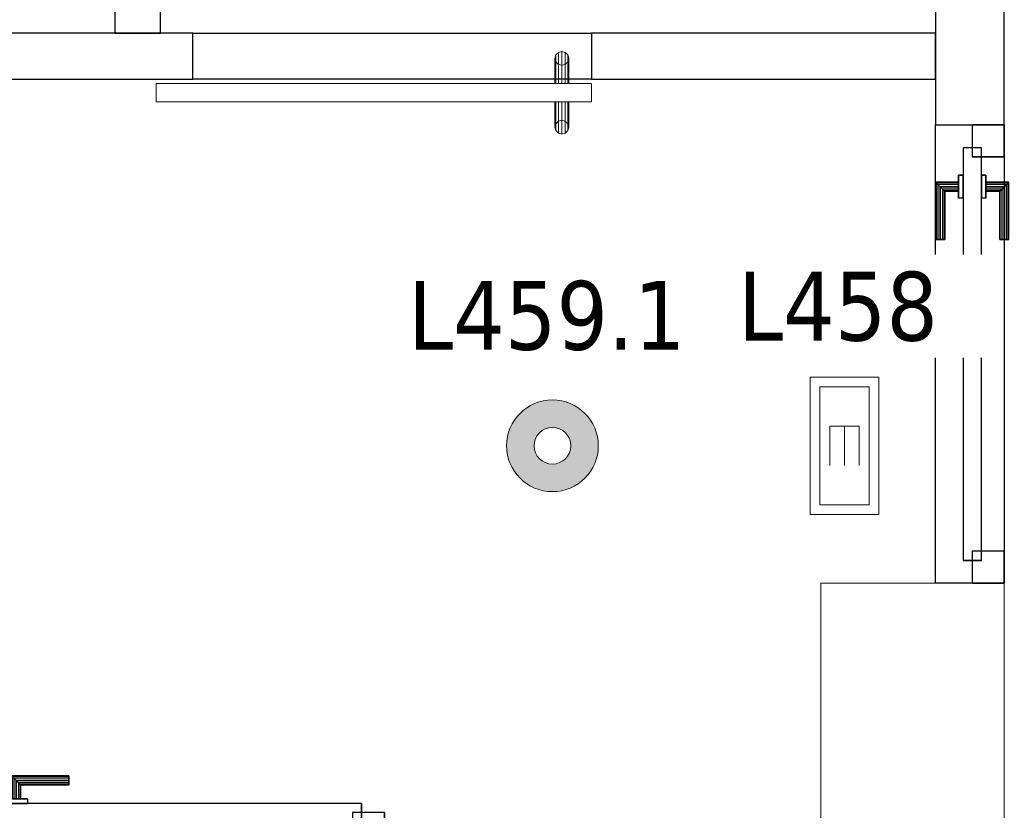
# Model space of a CAD drawing. Header units: metres. Extents: x 397.7 to 427.5, y 12.7 to 28.4.
# Tile 102 of 133: x 408.7 to 410.8, y 24.2 to 26. Entities that reach past the tile are written whole.
import ezdxf

# ---------------------------------------------------------------- set-up
doc = ezdxf.new("R2010")
doc.units = ezdxf.units.M
doc.layers.add('01_CARPINTERIA', color=5, linetype='Continuous', lineweight=25, true_color=0x0000ff)
for name, color, linetype, lineweight in [('A-COLS-____-MCUT', 7, 'Continuous', 18), ('A-COLS-____-OTLN', 7, 'Continuous', 18), ('A-DETL-GENF-OTLN', 7, 'Continuous', 18), ('A-GENM-____-OTLN', 7, 'Continuous', 18), ('A-WALL-____-MCUT', 7, 'Continuous', 25), ('A-WALL-____-OTLN', 7, 'Continuous', 25), ('E-LITE-____-IDEN', 7, 'Continuous', 30), ('E-LITE-EQPM-IDEN', 7, 'Continuous', 30)]:
    doc.layers.add(name, color=color, linetype=linetype, lineweight=lineweight)
doc.styles.add('Tahoma_4', font='tahoma.ttf', dxfattribs={"height": 0.15})

# ---------------------------------------------------------------- blocks, each defined once
blk = doc.blocks.new('Family - LONDR55-XX_ZZ-ARQ-CAA-M3D-Londres55-153683-07_ENLLUMENAT_P4')
at = {"layer": '01_CARPINTERIA', "color": 161, "true_color": 0xaaaaff}
for p, q in [((0.6887, 0.1487), (0.6887, 0.15)), ((0.6887, 0.15), (0.6887, 0.1487)), ((0.8137, 0.15), (0.6887, 0.15)), ((0.6887, 0.145), (0.6887, 0.1487)), ((0.6887, 0.1487), (0.6887, 0.145)), ((0.8124, 0.1487), (0.6887, 0.1487)), ((0.8124, 0.1487), (0.6887, 0.1487)), ((0.6887, 0.14), (0.6887, 0.145)), ((0.6887, 0.145), (0.6887, 0.14)), ((0.8087, 0.145), (0.6887, 0.145)), ((0.8087, 0.145), (0.6887, 0.145)), ((0.6887, 0.135), (0.6887, 0.14)), ((0.6887, 0.14), (0.6887, 0.135)), ((0.6887, 0.14), (0.8037, 0.14)), ((0.8037, 0.14), (0.6887, 0.14)), ((0.6887, 0.135), (0.6887, 0.1313)), ((0.6887, 0.1313), (0.6887, 0.135)), ((0.7987, 0.135), (0.6887, 0.135)), ((0.7987, 0.135), (0.6887, 0.135)), ((0.6887, 0.1313), (0.6887, 0.13)), ((0.6887, 0.13), (0.6887, 0.1313)), ((0.7951, 0.1313), (0.6887, 0.1313)), ((0.7951, 0.1313), (0.6887, 0.1313)), ((0.7937, 0.13), (0.6887, 0.13)), ((0.7937, 0.13), (0.7951, 0.1313)), ((0.7951, 0.1313), (0.7937, 0.13)), ((0.7937, 0.1), (0.7937, 0.13)), ((0.7951, 0.1313), (0.7987, 0.135)), ((0.7987, 0.135), (0.7951, 0.1313)), ((0.7951, 0.1), (0.7951, 0.1313)), ((0.7951, 0.1), (0.7951, 0.1313)), ((0.7987, 0.135), (0.8037, 0.14)), ((0.8037, 0.14), (0.7987, 0.135)), ((0.7987, 0.1), (0.7987, 0.135)), ((0.7987, 0.1), (0.7987, 0.135)), ((0.8087, 0.145), (0.8037, 0.14)), ((0.8037, 0.14), (0.8087, 0.145)), ((0.8037, 0.14), (0.8037, 0.1)), ((0.8037, 0.1), (0.8037, 0.14)), ((0.8124, 0.1487), (0.8087, 0.145)), ((0.8087, 0.145), (0.8124, 0.1487)), ((0.8087, 0.1), (0.8087, 0.145)), ((0.8087, 0.1), (0.8087, 0.145)), ((0.8137, 0.15), (0.8124, 0.1487)), ((0.8124, 0.1487), (0.8137, 0.15)), ((0.8124, 0.1), (0.8124, 0.1487)), ((0.8124, 0.1), (0.8124, 0.1487)), ((0.8137, 0.1), (0.8137, 0.15)), ((0.9261, 0.1487), (0.9247, 0.15)), ((0.9247, 0.15), (0.9247, 0.1)), ((0.9247, 0.15), (0.9261, 0.1487)), ((1.0497, 0.15), (0.9247, 0.15)), ((0.9297, 0.145), (0.9261, 0.1487)), ((0.9261, 0.1487), (0.9261, 0.1)), ((0.9261, 0.1487), (0.9261, 0.1)), ((0.9261, 0.1487), (0.9297, 0.145)), ((1.0497, 0.1487), (0.9261, 0.1487)), ((1.0497, 0.1487), (0.9261, 0.1487)), ((0.9347, 0.14), (0.9297, 0.145)), ((0.9297, 0.145), (0.9297, 0.1)), ((0.9297, 0.145), (0.9297, 0.1)), ((0.9297, 0.145), (0.9347, 0.14)), ((1.0497, 0.145), (0.9297, 0.145)), ((1.0497, 0.145), (0.9297, 0.145)), ((0.9347, 0.1), (0.9347, 0.14)), ((0.9347, 0.14), (0.9347, 0.1)), ((0.9347, 0.14), (0.9397, 0.135)), ((0.9397, 0.135), (0.9347, 0.14)), ((0.9347, 0.14), (1.0497, 0.14)), ((1.0497, 0.14), (0.9347, 0.14)), ((0.9397, 0.135), (0.9397, 0.1)), ((0.9397, 0.135), (0.9434, 0.1313)), ((0.9434, 0.1313), (0.9397, 0.135)), ((0.9397, 0.135), (0.9397, 0.1)), ((1.0497, 0.135), (0.9397, 0.135)), ((1.0497, 0.135), (0.9397, 0.135)), ((0.9434, 0.1313), (0.9434, 0.1)), ((0.9434, 0.1313), (0.9447, 0.13)), ((0.9447, 0.13), (0.9434, 0.1313)), ((0.9434, 0.1313), (0.9434, 0.1)), ((1.0497, 0.1313), (0.9434, 0.1313)), ((1.0497, 0.1313), (0.9434, 0.1313)), ((0.9447, 0.13), (0.9447, 0.1)), ((1.0497, 0.13), (0.9447, 0.13)), ((1.0497, 0.1487), (1.0497, 0.15)), ((1.0497, 0.15), (1.0497, 0.1487)), ((1.0497, 0.145), (1.0497, 0.1487)), ((1.0497, 0.1487), (1.0497, 0.145)), ((1.0497, 0.145), (1.0497, 0.14)), ((1.0497, 0.14), (1.0497, 0.145)), ((1.0497, 0.14), (1.0497, 0.135)), ((1.0497, 0.135), (1.0497, 0.14)), ((1.0497, 0.135), (1.0497, 0.1313)), ((1.0497, 0.1313), (1.0497, 0.135)), ((1.0497, 0.1313), (1.0497, 0.13)), ((1.0497, 0.13), (1.0497, 0.1313)), ((0.8687, 0.09), (0.05, 0.09)), ((0.05, 0.09), (0.05, 0.05)), ((0.8687, 0.09), (0.05, 0.09)), ((0.05, 0.09), (0.05, 0.05)), ((0.8287, 0.1), (0.7787, 0.1)), ((0.7787, 0.1), (0.8287, 0.1)), ((0.7787, 0.1), (0.7787, 0.09)), ((0.7787, 0.09), (0.7787, 0.1)), ((0.8287, 0.09), (0.7787, 0.09)), ((0.7787, 0.09), (0.8287, 0.09)), ((0.7951, 0.1), (0.7937, 0.1)), ((0.7937, 0.1), (0.7951, 0.1)), ((0.7987, 0.1), (0.7951, 0.1)), ((0.7951, 0.1), (0.7987, 0.1)), ((0.8037, 0.1), (0.7987, 0.1)), ((0.7987, 0.1), (0.8037, 0.1)), ((0.8087, 0.1), (0.8037, 0.1)), ((0.8037, 0.1), (0.8087, 0.1)), ((0.8087, 0.1), (0.8124, 0.1)), ((0.8124, 0.1), (0.8087, 0.1)), ((0.8124, 0.1), (0.8137, 0.1)), ((0.8137, 0.1), (0.8124, 0.1)), ((0.8287, 0.1), (0.8287, 0.09)), ((0.8287, 0.1), (0.8287, 0.09)), ((0.8687, 0.05), (0.8687, 0.09)), ((0.8687, 0.09), (0.8687, 0.05)), ((1.6884, 0.09), (0.8697, 0.09)), ((0.8697, 0.09), (0.8697, 0.05)), ((1.6884, 0.09), (0.8697, 0.09)), ((0.8697, 0.09), (0.8697, 0.05)), ((0.9597, 0.1), (0.9097, 0.1)), ((0.9097, 0.1), (0.9597, 0.1)), ((0.9097, 0.1), (0.9097, 0.09)), ((0.9097, 0.09), (0.9097, 0.1)), ((0.9597, 0.09), (0.9097, 0.09)), ((0.9097, 0.09), (0.9597, 0.09)), ((0.9261, 0.1), (0.9247, 0.1)), ((0.9247, 0.1), (0.9261, 0.1)), ((0.9297, 0.1), (0.9261, 0.1)), ((0.9261, 0.1), (0.9297, 0.1)), ((0.9347, 0.1), (0.9297, 0.1)), ((0.9297, 0.1), (0.9347, 0.1)), ((0.9397, 0.1), (0.9347, 0.1)), ((0.9347, 0.1), (0.9397, 0.1)), ((0.9397, 0.1), (0.9434, 0.1)), ((0.9434, 0.1), (0.9397, 0.1)), ((0.9434, 0.1), (0.9447, 0.1)), ((0.9447, 0.1), (0.9434, 0.1)), ((0.9597, 0.1), (0.9597, 0.09)), ((0.9597, 0.1), (0.9597, 0.09)), ((1.6884, 0.05), (1.6884, 0.09)), ((1.6884, 0.09), (1.6884, 0.05)), ((0.07, 0.07), (0, 0.07)), ((0, 0.07), (0, 0)), ((0.07, 0.07), (0, 0.07)), ((0, 0.07), (0, 0)), ((0.07, 0), (0.07, 0.07)), ((0.07, 0.07), (0.07, 0)), ((1.7384, 0.07), (1.6684, 0.07)), ((1.6684, 0.07), (1.6684, 0)), ((1.7384, 0.07), (1.6684, 0.07)), ((1.6684, 0.07), (1.6684, 0)), ((1.7384, 0), (1.7384, 0.07)), ((1.7384, 0.07), (1.7384, 0)), ((0.05, 0.05), (0.8687, 0.05)), ((0.05, 0.05), (0.8687, 0.05)), ((0.7787, 0.05), (0.8287, 0.05)), ((0.8287, 0.05), (0.7787, 0.05)), ((0.7787, 0.05), (0.7787, 0.04)), ((0.7787, 0.04), (0.7787, 0.05)), ((0.8287, 0.05), (0.8287, 0.04)), ((0.8287, 0.05), (0.8287, 0.04)), ((0.8987, 0.05), (0.8387, 0.05)), ((0.8387, 0.05), (0.8387, 0.02)), ((0.8987, 0.05), (0.8387, 0.05)), ((0.8387, 0.05), (0.8387, 0.02)), ((0.8697, 0.05), (1.6884, 0.05)), ((0.8697, 0.05), (1.6884, 0.05)), ((0.8987, 0.02), (0.8987, 0.05)), ((0.8987, 0.05), (0.8987, 0.02)), ((0.9097, 0.05), (0.9597, 0.05)), ((0.9597, 0.05), (0.9097, 0.05)), ((0.9097, 0.05), (0.9097, 0.04)), ((0.9097, 0.04), (0.9097, 0.05)), ((0.9597, 0.05), (0.9597, 0.04)), ((0.9597, 0.05), (0.9597, 0.04)), ((0.7787, 0.04), (0.8287, 0.04)), ((0.8287, 0.04), (0.7787, 0.04)), ((0.7951, 0.04), (0.7937, 0.04)), ((0.7937, 0.04), (0.7951, 0.04)), ((0.7937, 0.01), (0.7937, 0.04)), ((0.7987, 0.04), (0.7951, 0.04)), ((0.7951, 0.04), (0.7987, 0.04)), ((0.7951, 0.0087), (0.7951, 0.04)), ((0.7951, 0.0087), (0.7951, 0.04)), ((0.7987, 0.04), (0.8037, 0.04)), ((0.8037, 0.04), (0.7987, 0.04)), ((0.7987, 0.005), (0.7987, 0.04)), ((0.7987, 0.005), (0.7987, 0.04)), ((0.8037, 0.04), (0.8087, 0.04)), ((0.8087, 0.04), (0.8037, 0.04)), ((0.8037, 0.04), (0.8037, 0)), ((0.8037, 0), (0.8037, 0.04)), ((0.8087, 0.04), (0.8124, 0.04)), ((0.8124, 0.04), (0.8087, 0.04)), ((0.8087, -0.005), (0.8087, 0.04)), ((0.8087, -0.005), (0.8087, 0.04)), ((0.8124, 0.04), (0.8137, 0.04)), ((0.8137, 0.04), (0.8124, 0.04)), ((0.8124, -0.0087), (0.8124, 0.04)), ((0.8124, -0.0087), (0.8124, 0.04)), ((0.8137, -0.01), (0.8137, 0.04)), ((0.9097, 0.04), (0.9597, 0.04)), ((0.9597, 0.04), (0.9097, 0.04)), ((0.9261, 0.04), (0.9247, 0.04)), ((0.9247, 0.04), (0.9261, 0.04)), ((0.9247, 0.04), (0.9247, -0.01)), ((0.9297, 0.04), (0.9261, 0.04)), ((0.9261, 0.04), (0.9297, 0.04)), ((0.9261, 0.04), (0.9261, -0.0087)), ((0.9261, 0.04), (0.9261, -0.0087)), ((0.9297, 0.04), (0.9347, 0.04)), ((0.9347, 0.04), (0.9297, 0.04)), ((0.9297, 0.04), (0.9297, -0.005)), ((0.9297, 0.04), (0.9297, -0.005)), ((0.9347, 0.04), (0.9397, 0.04)), ((0.9397, 0.04), (0.9347, 0.04)), ((0.9347, 0), (0.9347, 0.04)), ((0.9347, 0.04), (0.9347, 0)), ((0.9397, 0.04), (0.9434, 0.04)), ((0.9434, 0.04), (0.9397, 0.04)), ((0.9397, 0.04), (0.9397, 0.005)), ((0.9397, 0.04), (0.9397, 0.005)), ((0.9434, 0.04), (0.9447, 0.04)), ((0.9447, 0.04), (0.9434, 0.04)), ((0.9434, 0.04), (0.9434, 0.0087)), ((0.9434, 0.04), (0.9434, 0.0087)), ((0.9447, 0.04), (0.9447, 0.01)), ((0, 0), (0.07, 0)), ((0, 0), (0.07, 0)), ((0.6887, 0.0087), (0.6887, 0.01)), ((0.6887, 0.01), (0.6887, 0.0087)), ((0.6887, 0.01), (0.7937, 0.01)), ((0.6887, 0.005), (0.6887, 0.0087)), ((0.6887, 0.0087), (0.6887, 0.005)), ((0.6887, 0.0087), (0.7951, 0.0087)), ((0.6887, 0.0087), (0.7951, 0.0087)), ((0.6887, 0), (0.6887, 0.005)), ((0.6887, 0.005), (0.6887, 0)), ((0.6887, 0.005), (0.7987, 0.005)), ((0.6887, 0.005), (0.7987, 0.005)), ((0.6887, -0.005), (0.6887, 0)), ((0.8037, 0), (0.6887, 0)), ((0.6887, 0), (0.8037, 0)), ((0.7951, 0.0087), (0.7937, 0.01)), ((0.7937, 0.01), (0.7951, 0.0087)), ((0.7987, 0.005), (0.7951, 0.0087)), ((0.7951, 0.0087), (0.7987, 0.005)), ((0.8037, 0), (0.7987, 0.005)), ((0.7987, 0.005), (0.8037, 0)), ((0.8037, 0), (0.8087, -0.005)), ((0.8387, 0.02), (0.8987, 0.02)), ((0.8387, 0.02), (0.8987, 0.02)), ((0.9297, -0.005), (0.9347, 0)), ((0.9347, 0), (0.9297, -0.005)), ((0.9397, 0.005), (0.9347, 0)), ((0.9347, 0), (0.9397, 0.005)), ((1.0497, 0), (0.9347, 0)), ((0.9347, 0), (1.0497, 0)), ((0.9434, 0.0087), (0.9397, 0.005)), ((0.9397, 0.005), (0.9434, 0.0087)), ((0.9397, 0.005), (1.0497, 0.005)), ((0.9397, 0.005), (1.0497, 0.005)), ((0.9447, 0.01), (0.9434, 0.0087)), ((0.9434, 0.0087), (0.9447, 0.01)), ((0.9434, 0.0087), (1.0497, 0.0087)), ((0.9434, 0.0087), (1.0497, 0.0087)), ((0.9447, 0.01), (1.0497, 0.01)), ((1.0497, 0.0087), (1.0497, 0.01)), ((1.0497, 0.01), (1.0497, 0.0087)), ((1.0497, 0.005), (1.0497, 0.0087)), ((1.0497, 0.0087), (1.0497, 0.005)), ((1.0497, 0.005), (1.0497, 0)), ((1.0497, 0), (1.0497, 0.005)), ((1.0497, 0), (1.0497, -0.005)), ((1.0497, -0.005), (1.0497, 0)), ((1.6684, 0), (1.7384, 0)), ((1.6684, 0), (1.7384, 0)), ((0.6887, 0), (0.6887, -0.005)), ((0.6887, -0.005), (0.6887, -0.0087)), ((0.6887, -0.0087), (0.6887, -0.005)), ((0.6887, -0.005), (0.8087, -0.005)), ((0.6887, -0.005), (0.8087, -0.005)), ((0.6887, -0.0087), (0.6887, -0.01)), ((0.6887, -0.01), (0.6887, -0.0087)), ((0.6887, -0.0087), (0.8124, -0.0087)), ((0.6887, -0.0087), (0.8124, -0.0087)), ((0.6887, -0.01), (0.8137, -0.01)), ((0.8087, -0.005), (0.8037, 0)), ((0.8087, -0.005), (0.8124, -0.0087)), ((0.8124, -0.0087), (0.8087, -0.005)), ((0.8124, -0.0087), (0.8137, -0.01)), ((0.8137, -0.01), (0.8124, -0.0087)), ((0.9247, -0.01), (0.9261, -0.0087)), ((0.9261, -0.0087), (0.9247, -0.01)), ((0.9247, -0.01), (1.0497, -0.01)), ((0.9261, -0.0087), (0.9297, -0.005)), ((0.9297, -0.005), (0.9261, -0.0087)), ((0.9261, -0.0087), (1.0497, -0.0087)), ((0.9261, -0.0087), (1.0497, -0.0087)), ((0.9297, -0.005), (1.0497, -0.005)), ((0.9297, -0.005), (1.0497, -0.005)), ((1.0497, -0.005), (1.0497, -0.0087)), ((1.0497, -0.0087), (1.0497, -0.005)), ((1.0497, -0.0087), (1.0497, -0.01)), ((1.0497, -0.01), (1.0497, -0.0087))]:
    blk.add_line(p, q, dxfattribs=at)
blk = doc.blocks.new('Family - Porta P4-153684-07_ENLLUMENAT_P4')
blk.add_blockref('Family - LONDR55-XX_ZZ-ARQ-CAA-M3D-Londres55-153683-07_ENLLUMENAT_P4', (0, 0))
blk = doc.blocks.new('Family - Evans P4-153798-07_ENLLUMENAT_P4')
at = {"layer": 'A-WALL-____-MCUT', "color": 253, "true_color": 0xaaaaaa}
for p, q in [((2.6418, 0.1), (0, 0.1)), ((2.6418, 0), (2.6418, 0.1)), ((0, 0), (2.6418, 0))]:
    blk.add_line(p, q, dxfattribs=at)
at = {"layer": 'A-WALL-____-OTLN', "color": 253, "true_color": 0xaaaaaa}
for p, q in [((2.6418, 0.1), (0, 0.1)), ((2.6418, 0), (2.6418, 0.1)), ((0, 0), (2.6418, 0))]:
    blk.add_line(p, q, dxfattribs=at)
at = {"layer": 'A-WALL-____-OTLN', "color": 253, "lineweight": 18, "true_color": 0xaaaaaa}
blk.add_line((0, 0), (2.6418, 0), dxfattribs=at)
blk = doc.blocks.new('Family - Evans P4-154015-07_ENLLUMENAT_P4')
at = {"layer": 'A-WALL-____-OTLN', "color": 253, "true_color": 0xaaaaaa}
for p, q in [((0, 0.1), (0.87, 0.1)), ((0, 0), (0, 0.1)), ((0, 0), (0, 0.1)), ((0, 0.1), (0.87, 0.1)), ((0.87, 0.1), (0.87, 0)), ((0.87, 0.1), (0.87, 0)), ((0.87, 0), (0, 0)), ((0.87, 0), (0, 0))]:
    blk.add_line(p, q, dxfattribs=at)
at = {"layer": 'A-WALL-____-OTLN', "color": 253, "lineweight": 18, "true_color": 0xaaaaaa}
blk.add_line((0, 0), (0.87, 0), dxfattribs=at)
blk = doc.blocks.new('Family - Vano porta P4-154017-07_ENLLUMENAT_P4')
at = {"layer": 'A-GENM-____-OTLN', "color": 253, "true_color": 0xaaaaaa}
for p, q in [((409.927, 25.9295), (409.057, 25.9295)), ((409.057, 25.9295), (409.057, 25.8295)), ((409.057, 25.9295), (409.927, 25.9295)), ((409.057, 25.8295), (409.057, 25.9295)), ((409.927, 25.8295), (409.927, 25.9295)), ((409.927, 25.8295), (409.927, 25.9295)), ((409.057, 25.8295), (409.927, 25.8295)), ((409.927, 25.8295), (409.057, 25.8295))]:
    blk.add_line(p, q, dxfattribs=at)
blk = doc.blocks.new('Family - Pilar P4-154112-07_ENLLUMENAT_P4')
at = {"layer": 'A-COLS-____-MCUT', "color": 253, "true_color": 0xaaaaaa}
for p, q in [((0.4, 0.57), (0, 0.57)), ((0, 0.57), (0, 0)), ((0.4, 0), (0.4, 0.57)), ((0, 0), (0.4, 0))]:
    blk.add_line(p, q, dxfattribs=at)
at = {"layer": 'A-COLS-____-OTLN', "color": 253, "true_color": 0xaaaaaa}
for p, q in [((0.4, 0.57), (0, 0.57)), ((0, 0.57), (0, 0)), ((0.4, 0), (0.4, 0.57)), ((0, 0), (0.4, 0))]:
    blk.add_line(p, q, dxfattribs=at)
blk = doc.blocks.new('Family - Evans P4-154174-07_ENLLUMENAT_P4')
at = {"layer": 'A-WALL-____-MCUT', "color": 253, "true_color": 0xaaaaaa}
for p, q in [((0.059, 0.1), (0, 0.1)), ((0, 0.1), (0, 0)), ((0.059, 0), (0.059, 0.1)), ((0.799, 0.1), (0.799, 0)), ((0.95, 0.1), (0.799, 0.1)), ((0.95, 0), (0.95, 0.1)), ((1.689, 0.1), (1.689, 0)), ((1.72, 0.1), (1.689, 0.1)), ((1.72, 0), (1.72, 0.1)), ((0, 0), (0.059, 0)), ((0.799, 0), (0.95, 0)), ((1.689, 0), (1.72, 0))]:
    blk.add_line(p, q, dxfattribs=at)
at = {"layer": 'A-WALL-____-OTLN', "color": 253, "true_color": 0xaaaaaa}
for p, q in [((1.72, 0.1), (0, 0.1)), ((0, 0.1), (0, 0)), ((0.799, 0.1), (0.059, 0.1)), ((0.059, 0.1), (0.059, 0)), ((0.799, 0.1), (0.799, 0)), ((1.689, 0.1), (0.95, 0.1)), ((0.95, 0.1), (0.95, 0)), ((1.689, 0.1), (1.689, 0)), ((1.72, 0), (1.72, 0.1)), ((0, 0), (1.72, 0)), ((0.059, 0), (0.799, 0)), ((0.95, 0), (1.689, 0))]:
    blk.add_line(p, q, dxfattribs=at)
at = {"layer": 'A-WALL-____-OTLN', "color": 253, "lineweight": 18, "true_color": 0xaaaaaa}
blk.add_line((0, 0), (1.72, 0), dxfattribs=at)
blk = doc.blocks.new('Family - Evans P4-154180-07_ENLLUMENAT_P4')
at = {"layer": 'A-WALL-____-MCUT', "color": 253, "true_color": 0xaaaaaa}
for p, q in [((0.75, 0.1), (0, 0.1)), ((0, 0.1), (0, 0)), ((0.75, 0), (0.75, 0.1)), ((0, 0), (0.75, 0))]:
    blk.add_line(p, q, dxfattribs=at)
at = {"layer": 'A-WALL-____-OTLN', "color": 253, "true_color": 0xaaaaaa}
for p, q in [((0.75, 0.1), (0, 0.1)), ((0, 0.1), (0, 0)), ((0.75, 0), (0.75, 0.1)), ((0, 0), (0.75, 0))]:
    blk.add_line(p, q, dxfattribs=at)
at = {"layer": 'A-WALL-____-OTLN', "color": 253, "lineweight": 18, "true_color": 0xaaaaaa}
blk.add_line((0, 0), (0.75, 0), dxfattribs=at)
blk = doc.blocks.new('Family - Evans P4-154376-07_ENLLUMENAT_P4')
at = {"layer": 'A-WALL-____-MCUT', "color": 253, "true_color": 0xaaaaaa}
for p, q in [((2.09, 0.15), (0, 0.15)), ((0, 0.15), (0, 0)), ((2.09, 0), (2.09, 0.15)), ((0, 0), (2.09, 0))]:
    blk.add_line(p, q, dxfattribs=at)
at = {"layer": 'A-WALL-____-OTLN', "color": 253, "true_color": 0xaaaaaa}
for p, q in [((2.09, 0.15), (0, 0.15)), ((0, 0.15), (0, 0)), ((2.09, 0), (2.09, 0.15)), ((0, 0), (2.09, 0))]:
    blk.add_line(p, q, dxfattribs=at)
at = {"layer": 'A-WALL-____-OTLN', "color": 253, "lineweight": 18, "true_color": 0xaaaaaa}
blk.add_line((0, 0), (2.09, 0), dxfattribs=at)
blk = doc.blocks.new('Family - LONDR55-XX_ZZ-ARQ-CAA-M3D-Londres55-154386-07_ENLLUMENAT_P4')
at = {"layer": 'A-GENM-____-OTLN', "color": 253, "true_color": 0xaaaaaa}
for p, q in [((0.052, 0.1725), (0.05, 0.165)), ((0.052, 0.1725), (0.05, 0.165)), ((0.0575, 0.178), (0.052, 0.1725)), ((0.0575, 0.178), (0.052, 0.1725)), ((0.052, 0.11), (0.052, 0.1725)), ((0.065, 0.18), (0.0575, 0.178)), ((0.065, 0.18), (0.0575, 0.178)), ((0.0575, 0.11), (0.0575, 0.178)), ((0.0725, 0.178), (0.065, 0.18)), ((0.0725, 0.178), (0.065, 0.18)), ((0.065, 0.11), (0.065, 0.18)), ((0.078, 0.1725), (0.0725, 0.178)), ((0.078, 0.1725), (0.0725, 0.178)), ((0.0725, 0.11), (0.0725, 0.178)), ((0.08, 0.165), (0.078, 0.1725)), ((0.08, 0.165), (0.078, 0.1725)), ((0.078, 0.11), (0.078, 0.1725)), ((0.05, 0.165), (0.052, 0.1575)), ((0.05, 0.11), (0.05, 0.165)), ((0.05, 0.165), (0.052, 0.1575)), ((0.052, 0.1575), (0.0575, 0.152)), ((0.052, 0.11), (0.052, 0.1575)), ((0.052, 0.1575), (0.0575, 0.152)), ((0.0575, 0.152), (0.065, 0.15)), ((0.0575, 0.11), (0.0575, 0.152)), ((0.0575, 0.152), (0.065, 0.15)), ((0.065, 0.15), (0.0725, 0.152)), ((0.065, 0.15), (0.0725, 0.152)), ((0.0725, 0.152), (0.078, 0.1575)), ((0.0725, 0.152), (0.078, 0.1575)), ((0.0725, 0.11), (0.0725, 0.152)), ((0.078, 0.1575), (0.08, 0.165)), ((0.078, 0.1575), (0.08, 0.165)), ((0.078, 0.11), (0.078, 0.1575)), ((0.08, 0.165), (0.08, 0.11)), ((0.065, 0.11), (0.065, 0.15)), ((0.95, 0.11), (0, 0.11)), ((0, 0.11), (0, 0.07)), ((0.95, 0.11), (0, 0.11)), ((0, 0.11), (0, 0.07)), ((0.052, 0.11), (0.05, 0.11)), ((0.05, 0.11), (0.052, 0.11)), ((0.0575, 0.11), (0.052, 0.11)), ((0.052, 0.11), (0.0575, 0.11)), ((0.065, 0.11), (0.0575, 0.11)), ((0.0575, 0.11), (0.065, 0.11)), ((0.0725, 0.11), (0.065, 0.11)), ((0.065, 0.11), (0.0725, 0.11)), ((0.078, 0.11), (0.0725, 0.11)), ((0.0725, 0.11), (0.078, 0.11)), ((0.078, 0.11), (0.08, 0.11)), ((0.08, 0.11), (0.078, 0.11)), ((0.95, 0.07), (0.95, 0.11)), ((0.95, 0.11), (0.95, 0.07)), ((0, 0.07), (0.95, 0.07)), ((0, 0.07), (0.95, 0.07)), ((0.05, 0.015), (0.05, 0.07)), ((0.052, 0.07), (0.05, 0.07)), ((0.05, 0.07), (0.052, 0.07)), ((0.052, 0.0075), (0.052, 0.07)), ((0.052, 0.0225), (0.052, 0.07)), ((0.0575, 0.07), (0.052, 0.07)), ((0.052, 0.07), (0.0575, 0.07)), ((0.0575, 0.002), (0.0575, 0.07)), ((0.0575, 0.028), (0.0575, 0.07)), ((0.065, 0.07), (0.0575, 0.07)), ((0.0575, 0.07), (0.065, 0.07)), ((0.065, 0), (0.065, 0.07)), ((0.065, 0.03), (0.065, 0.07)), ((0.0725, 0.07), (0.065, 0.07)), ((0.065, 0.07), (0.0725, 0.07)), ((0.0725, 0.002), (0.0725, 0.07)), ((0.0725, 0.028), (0.0725, 0.07)), ((0.078, 0.07), (0.0725, 0.07)), ((0.0725, 0.07), (0.078, 0.07)), ((0.078, 0.0075), (0.078, 0.07)), ((0.078, 0.0225), (0.078, 0.07)), ((0.078, 0.07), (0.08, 0.07)), ((0.08, 0.07), (0.078, 0.07)), ((0.08, 0.07), (0.08, 0.015)), ((0.052, 0.0225), (0.05, 0.015)), ((0.052, 0.0225), (0.05, 0.015)), ((0.0575, 0.028), (0.052, 0.0225)), ((0.0575, 0.028), (0.052, 0.0225)), ((0.065, 0.03), (0.0575, 0.028)), ((0.065, 0.03), (0.0575, 0.028)), ((0.0725, 0.028), (0.065, 0.03)), ((0.0725, 0.028), (0.065, 0.03)), ((0.078, 0.0225), (0.0725, 0.028)), ((0.078, 0.0225), (0.0725, 0.028)), ((0.08, 0.015), (0.078, 0.0225)), ((0.08, 0.015), (0.078, 0.0225)), ((0.05, 0.015), (0.052, 0.0075)), ((0.05, 0.015), (0.052, 0.0075)), ((0.052, 0.0075), (0.0575, 0.002)), ((0.052, 0.0075), (0.0575, 0.002)), ((0.0575, 0.002), (0.065, 0)), ((0.0575, 0.002), (0.065, 0)), ((0.065, 0), (0.0725, 0.002)), ((0.065, 0), (0.0725, 0.002)), ((0.0725, 0.002), (0.078, 0.0075)), ((0.0725, 0.002), (0.078, 0.0075)), ((0.078, 0.0075), (0.08, 0.015)), ((0.078, 0.0075), (0.08, 0.015))]:
    blk.add_line(p, q, dxfattribs=at)
blk = doc.blocks.new('Family - Porta P4-154387-07_ENLLUMENAT_P4')
blk.add_blockref('Family - LONDR55-XX_ZZ-ARQ-CAA-M3D-Londres55-154386-07_ENLLUMENAT_P4', (0, 0))
blk = doc.blocks.new('Family - LONDR55-XX_ZZ-ARQ-CAA-M3D-Londres55-154438-07_ENLLUMENAT_P4')
at = {"layer": '01_CARPINTERIA', "color": 161, "true_color": 0xaaaaff}
for p, q in [((0.75, 0.1087), (0.75, 0.11)), ((0.75, 0.11), (0.75, 0.1087)), ((0.875, 0.11), (0.75, 0.11)), ((0.75, 0.105), (0.75, 0.1087)), ((0.75, 0.1087), (0.75, 0.105)), ((0.8737, 0.1087), (0.75, 0.1087)), ((0.8737, 0.1087), (0.75, 0.1087)), ((0.8737, 0.1087), (0.87, 0.105)), ((0.87, 0.105), (0.8737, 0.1087)), ((0.875, 0.11), (0.8737, 0.1087)), ((0.8737, 0.1087), (0.875, 0.11)), ((0.8737, 0.06), (0.8737, 0.1087)), ((0.8737, 0.06), (0.8737, 0.1087)), ((0.875, 0.06), (0.875, 0.11)), ((0.75, 0.1), (0.75, 0.105)), ((0.75, 0.105), (0.75, 0.1)), ((0.87, 0.105), (0.75, 0.105)), ((0.87, 0.105), (0.75, 0.105)), ((0.75, 0.095), (0.75, 0.1)), ((0.75, 0.1), (0.75, 0.095)), ((0.75, 0.1), (0.865, 0.1)), ((0.865, 0.1), (0.75, 0.1)), ((0.75, 0.095), (0.75, 0.0913)), ((0.75, 0.0913), (0.75, 0.095)), ((0.86, 0.095), (0.75, 0.095)), ((0.86, 0.095), (0.75, 0.095)), ((0.75, 0.0913), (0.75, 0.09)), ((0.75, 0.09), (0.75, 0.0913)), ((0.8563, 0.0913), (0.75, 0.0913)), ((0.8563, 0.0913), (0.75, 0.0913)), ((0.855, 0.09), (0.75, 0.09)), ((0.855, 0.09), (0.8563, 0.0913)), ((0.8563, 0.0913), (0.855, 0.09)), ((0.855, 0.06), (0.855, 0.09)), ((0.8563, 0.0913), (0.86, 0.095)), ((0.86, 0.095), (0.8563, 0.0913)), ((0.8563, 0.06), (0.8563, 0.0913)), ((0.8563, 0.06), (0.8563, 0.0913)), ((0.86, 0.095), (0.865, 0.1)), ((0.865, 0.1), (0.86, 0.095)), ((0.86, 0.06), (0.86, 0.095)), ((0.86, 0.06), (0.86, 0.095)), ((0.87, 0.105), (0.865, 0.1)), ((0.865, 0.1), (0.87, 0.105)), ((0.865, 0.1), (0.865, 0.06)), ((0.865, 0.06), (0.865, 0.1)), ((0.87, 0.06), (0.87, 0.105)), ((0.87, 0.06), (0.87, 0.105)), ((0.95, 0.05), (0.05, 0.05)), ((0.05, 0.05), (0.05, 0.01)), ((0.95, 0.05), (0.05, 0.05)), ((0.05, 0.01), (0.05, 0.05)), ((0.89, 0.06), (0.84, 0.06)), ((0.84, 0.06), (0.89, 0.06)), ((0.84, 0.05), (0.84, 0.06)), ((0.84, 0.05), (0.84, 0.06)), ((0.89, 0.05), (0.84, 0.05)), ((0.84, 0.05), (0.89, 0.05)), ((0.8563, 0.06), (0.855, 0.06)), ((0.855, 0.06), (0.8563, 0.06)), ((0.86, 0.06), (0.8563, 0.06)), ((0.8563, 0.06), (0.86, 0.06)), ((0.865, 0.06), (0.86, 0.06)), ((0.86, 0.06), (0.865, 0.06)), ((0.87, 0.06), (0.865, 0.06)), ((0.865, 0.06), (0.87, 0.06)), ((0.87, 0.06), (0.8737, 0.06)), ((0.8737, 0.06), (0.87, 0.06)), ((0.8737, 0.06), (0.875, 0.06)), ((0.875, 0.06), (0.8737, 0.06)), ((0.89, 0.05), (0.89, 0.06)), ((0.89, 0.06), (0.89, 0.05)), ((0.95, 0.01), (0.95, 0.05)), ((0.95, 0.01), (0.95, 0.05)), ((0.07, 0.03), (0, 0.03)), ((0, 0.03), (0, -0.04)), ((0.07, 0.03), (0, 0.03)), ((0, -0.04), (0, 0.03)), ((0.07, -0.04), (0.07, 0.03)), ((0.07, -0.04), (0.07, 0.03)), ((1, 0.03), (0.93, 0.03)), ((0.93, 0.03), (0.93, -0.04)), ((1, 0.03), (0.93, 0.03)), ((0.93, -0.04), (0.93, 0.03)), ((1, -0.04), (1, 0.03)), ((1, -0.04), (1, 0.03)), ((0.05, 0.01), (0.95, 0.01)), ((0.05, 0.01), (0.95, 0.01)), ((0.84, 0.01), (0.89, 0.01)), ((0.89, 0.01), (0.84, 0.01)), ((0.84, 0), (0.84, 0.01)), ((0.84, 0), (0.84, 0.01)), ((0.84, 0), (0.89, 0)), ((0.89, 0), (0.84, 0)), ((0.8563, 0), (0.855, 0)), ((0.855, 0), (0.8563, 0)), ((0.86, 0), (0.8563, 0)), ((0.8563, 0), (0.86, 0)), ((0.8563, -0.0313), (0.8563, 0)), ((0.86, 0), (0.865, 0)), ((0.865, 0), (0.86, 0)), ((0.86, -0.035), (0.86, 0)), ((0.865, 0), (0.87, 0)), ((0.87, 0), (0.865, 0)), ((0.865, 0), (0.865, -0.04)), ((0.865, -0.04), (0.865, 0)), ((0.87, 0), (0.8737, 0)), ((0.8737, 0), (0.87, 0)), ((0.87, -0.045), (0.87, 0)), ((0.8737, 0), (0.875, 0)), ((0.875, 0), (0.8737, 0)), ((0.8737, -0.0487), (0.8737, 0)), ((0.875, -0.05), (0.875, 0)), ((0.89, 0), (0.89, 0.01)), ((0.89, 0.01), (0.89, 0)), ((0.855, -0.03), (0.855, 0)), ((0.8563, -0.0313), (0.8563, 0)), ((0.86, -0.035), (0.86, 0)), ((0.87, -0.045), (0.87, 0)), ((0.8737, -0.0487), (0.8737, 0)), ((0, -0.04), (0.07, -0.04)), ((0, -0.04), (0.07, -0.04)), ((0.75, -0.0313), (0.75, -0.03)), ((0.75, -0.03), (0.75, -0.0313)), ((0.75, -0.03), (0.855, -0.03)), ((0.75, -0.035), (0.75, -0.0313)), ((0.75, -0.0313), (0.75, -0.035)), ((0.75, -0.0313), (0.8563, -0.0313)), ((0.75, -0.0313), (0.8563, -0.0313)), ((0.75, -0.04), (0.75, -0.035)), ((0.75, -0.035), (0.75, -0.04)), ((0.75, -0.035), (0.86, -0.035)), ((0.75, -0.035), (0.86, -0.035)), ((0.75, -0.045), (0.75, -0.04)), ((0.75, -0.04), (0.75, -0.045)), ((0.865, -0.04), (0.75, -0.04)), ((0.75, -0.04), (0.865, -0.04)), ((0.8563, -0.0313), (0.855, -0.03)), ((0.855, -0.03), (0.8563, -0.0313)), ((0.86, -0.035), (0.8563, -0.0313)), ((0.8563, -0.0313), (0.86, -0.035)), ((0.865, -0.04), (0.86, -0.035)), ((0.86, -0.035), (0.865, -0.04)), ((0.865, -0.04), (0.87, -0.045)), ((0.87, -0.045), (0.865, -0.04)), ((0.93, -0.04), (1, -0.04)), ((0.93, -0.04), (1, -0.04)), ((0.75, -0.045), (0.75, -0.0487)), ((0.75, -0.0487), (0.75, -0.045)), ((0.75, -0.045), (0.87, -0.045)), ((0.75, -0.045), (0.87, -0.045)), ((0.75, -0.0487), (0.75, -0.05)), ((0.75, -0.05), (0.75, -0.0487)), ((0.75, -0.0487), (0.8737, -0.0487)), ((0.75, -0.0487), (0.8737, -0.0487)), ((0.75, -0.05), (0.875, -0.05)), ((0.87, -0.045), (0.8737, -0.0487)), ((0.8737, -0.0487), (0.87, -0.045)), ((0.8737, -0.0487), (0.875, -0.05)), ((0.875, -0.05), (0.8737, -0.0487))]:
    blk.add_line(p, q, dxfattribs=at)
blk = doc.blocks.new('Family - Porta P4-154439-07_ENLLUMENAT_P4')
blk.add_blockref('Family - LONDR55-XX_ZZ-ARQ-CAA-M3D-Londres55-154438-07_ENLLUMENAT_P4', (0, 0))
blk = doc.blocks.new('Family - Evans P4-154470-07_ENLLUMENAT_P4')
at = {"layer": 'A-WALL-____-OTLN', "color": 253, "true_color": 0xaaaaaa}
for p, q in [((0, 0.15), (1, 0.15)), ((0, 0), (0, 0.15)), ((0, 0.15), (1, 0.15)), ((0, 0), (0, 0.15)), ((1, 0.15), (1, 0)), ((1, 0.15), (1, 0)), ((1, 0), (0, 0)), ((1, 0), (0, 0))]:
    blk.add_line(p, q, dxfattribs=at)
at = {"layer": 'A-WALL-____-OTLN', "color": 253, "lineweight": 18, "true_color": 0xaaaaaa}
blk.add_line((0, 0), (1, 0), dxfattribs=at)
blk = doc.blocks.new('Family - Vano porta P4-154472-07_ENLLUMENAT_P4')
at = {"layer": 'A-GENM-____-OTLN', "color": 253, "true_color": 0xaaaaaa}
for p, q in [((410.827, 25.7295), (410.677, 25.7295)), ((410.677, 25.7295), (410.677, 24.7295)), ((410.677, 24.7295), (410.677, 25.7295)), ((410.677, 25.7295), (410.827, 25.7295)), ((410.827, 24.7295), (410.827, 25.7295)), ((410.827, 25.7295), (410.827, 24.7295)), ((410.677, 24.7295), (410.827, 24.7295)), ((410.677, 24.7295), (410.827, 24.7295))]:
    blk.add_line(p, q, dxfattribs=at)
blk = doc.blocks.new('LONDR55-XX_ZZ-ARQ-CAA-M3D-Londres55_ifc-1-07_ENLLUMENAT_P4')
at = {"layer": '01_CARPINTERIA', "color": 253, "lineweight": 18, "true_color": 0xaaaaaa, "rotation": 90}
blk.add_blockref('Family - Porta P4-154439-07_ENLLUMENAT_P4', (410.787, 24.7295), dxfattribs=at)
at = {"layer": '01_CARPINTERIA', "color": 253, "lineweight": 18, "true_color": 0xaaaaaa}
blk.add_blockref('Family - Porta P4-153684-07_ENLLUMENAT_P4', (407.737, 24.1595), dxfattribs=at)
at = {"layer": 'A-COLS-____-OTLN', "color": 253, "lineweight": 18, "true_color": 0xaaaaaa}
blk.add_blockref('Family - Pilar P4-154112-07_ENLLUMENAT_P4', (410.427, 24.1595), dxfattribs=at)
at = {"layer": 'A-GENM-____-OTLN', "color": 253, "lineweight": 18, "true_color": 0xaaaaaa}
for name in ['Family - Vano porta P4-154017-07_ENLLUMENAT_P4', 'Family - Vano porta P4-154472-07_ENLLUMENAT_P4']:
    blk.add_blockref(name, (0, 0), dxfattribs=at)
at = {"layer": 'A-GENM-____-OTLN', "color": 253, "lineweight": 18, "true_color": 0xaaaaaa, "rotation": 180}
blk.add_blockref('Family - Porta P4-154387-07_ENLLUMENAT_P4', (409.927, 25.8895), dxfattribs=at)
at = {"layer": 'A-WALL-____-OTLN', "color": 253, "lineweight": 18, "true_color": 0xaaaaaa, "rotation": 90}
for name, p in [('Family - Evans P4-154376-07_ENLLUMENAT_P4', (410.827, 25.7295)), ('Family - Evans P4-154174-07_ENLLUMENAT_P4', (408.987, 25.9295)), ('Family - Evans P4-154470-07_ENLLUMENAT_P4', (410.827, 24.7295))]:
    blk.add_blockref(name, p, dxfattribs=at)
at = {"layer": 'A-WALL-____-OTLN', "color": 253, "lineweight": 18, "true_color": 0xaaaaaa}
for name, p in [('Family - Evans P4-153798-07_ENLLUMENAT_P4', (406.4152, 25.8295)), ('Family - Evans P4-154015-07_ENLLUMENAT_P4', (409.057, 25.8295)), ('Family - Evans P4-154180-07_ENLLUMENAT_P4', (409.927, 25.8295))]:
    blk.add_blockref(name, p, dxfattribs=at)
blk = doc.blocks.new('ZYR_06_02_02 Down Superficie - L 02-834884-07_ENLLUMENAT_P4')
at = {"layer": 'A-DETL-GENF-OTLN', "true_color": 0x00c400}
h = blk.add_hatch(color=92, dxfattribs=at)
h.paths.add_polyline_path([(0, -0.1), (0.0259, -0.0966), (0.05, -0.0866), (0.0707, -0.0707), (0.0866, -0.05), (0.0966, -0.0259), (0.1, 0), (0.0966, 0.0259), (0.0866, 0.05), (0.0707, 0.0707), (0.05, 0.0866), (0.0259, 0.0966), (0, 0.1), (-0.0259, 0.0966), (-0.05, 0.0866), (-0.0707, 0.0707), (-0.0866, 0.05), (-0.0966, 0.0259), (-0.1, 0), (-0.0966, -0.0259), (-0.0866, -0.05), (-0.0707, -0.0707), (-0.05, -0.0866), (-0.0259, -0.0966)])
h.paths.add_polyline_path([(0, -0.04), (-0.0104, -0.0386), (-0.0215, -0.0335), (-0.0283, -0.0283), (-0.0346, -0.02), (-0.0386, -0.0104), (-0.04, 0), (-0.0386, 0.0104), (-0.0346, 0.02), (-0.0283, 0.0283), (-0.02, 0.0346), (-0.0104, 0.0386), (0, 0.04), (0.0104, 0.0386), (0.02, 0.0346), (0.0283, 0.0283), (0.0346, 0.02), (0.0386, 0.0104), (0.04, 0), (0.0386, -0.0104), (0.0346, -0.02), (0.0283, -0.0283), (0.02, -0.0346), (0.0104, -0.0386)])
at = {"layer": 'A-DETL-GENF-OTLN', "color": 92, "true_color": 0x00c400}
for radius in [0.1, 0.04]:
    blk.add_circle((0, 0), radius, dxfattribs=at)
for radius, start, end in [(0.1, 360, 180), (0.04, 0, 180), (0.1, 180, 360), (0.04, 180, 0)]:
    blk.add_arc((0, 0), radius, start, end, dxfattribs=at)
blk = doc.blocks.new('ZYR_06_03 Emer Sostre Rect - 02 Emergencia Superficie 02-829066-07_ENLLUMENAT_P4')
at = {"layer": 'A-DETL-GENF-OTLN', "color": 6, "true_color": 0xff00ff}
for p, q in [((-0.15, 0.075), (0.15, 0.075)), ((-0.15, -0.075), (-0.15, 0.075)), ((0.15, 0.075), (0.15, -0.075)), ((-0.1286, 0.0536), (0.1286, 0.0536)), ((-0.1286, -0.0536), (-0.1286, 0.0536)), ((0.1286, 0.0536), (0.1286, -0.0536)), ((-0.0429, 0.0321), (-0.0429, -0.0321)), ((-0.0429, 0.0321), (0.0429, 0.0321)), ((-0.0429, 0), (0.0429, 0)), ((-0.0429, -0.0321), (0.0429, -0.0321)), ((0.1286, -0.0536), (-0.1286, -0.0536)), ((0.15, -0.075), (-0.15, -0.075))]:
    blk.add_line(p, q, dxfattribs=at)

msp = doc.modelspace()

# ---------------------------------------------------------------- block references
at = {"lineweight": 5}
msp.add_blockref('LONDR55-XX_ZZ-ARQ-CAA-M3D-Londres55_ifc-1-07_ENLLUMENAT_P4', (0, 0), dxfattribs=at)
at = {"layer": 'A-DETL-GENF-OTLN', "color": 6, "true_color": 0xff00ff, "rotation": 269.9999999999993}
msp.add_blockref('ZYR_06_03 Emer Sostre Rect - 02 Emergencia Superficie 02-829066-07_ENLLUMENAT_P4', (410.4786, 25.0295), dxfattribs=at)
at = {"layer": 'A-DETL-GENF-OTLN', "color": 92, "true_color": 0x00c400}
msp.add_blockref('ZYR_06_02_02 Down Superficie - L 02-834884-07_ENLLUMENAT_P4', (409.8415, 25.0295), dxfattribs=at)

# ---------------------------------------------------------------- texts
at = {"layer": 'E-LITE-EQPM-IDEN', "insert": (409.5265, 25.389), "char_height": 0.15, "width": 0.721519, "attachment_point": 1, "style": 'Tahoma_4'}
msp.add_mtext('L459.1', dxfattribs=at)

# ---------------------------------------------------------------- next in the draw order: texts
at = {"layer": 'E-LITE-____-IDEN', "insert": (410.246, 25.409), "char_height": 0.15, "width": 0.517088, "attachment_point": 1, "style": 'Tahoma_4', "bg_fill": 3, "box_fill_scale": 1.25, "bg_fill_color": 256, "bg_fill_true_color": 13158600, "bg_fill_transparency": 0}
msp.add_mtext('L458', dxfattribs=at)

doc.saveas('drawing.dxf')
